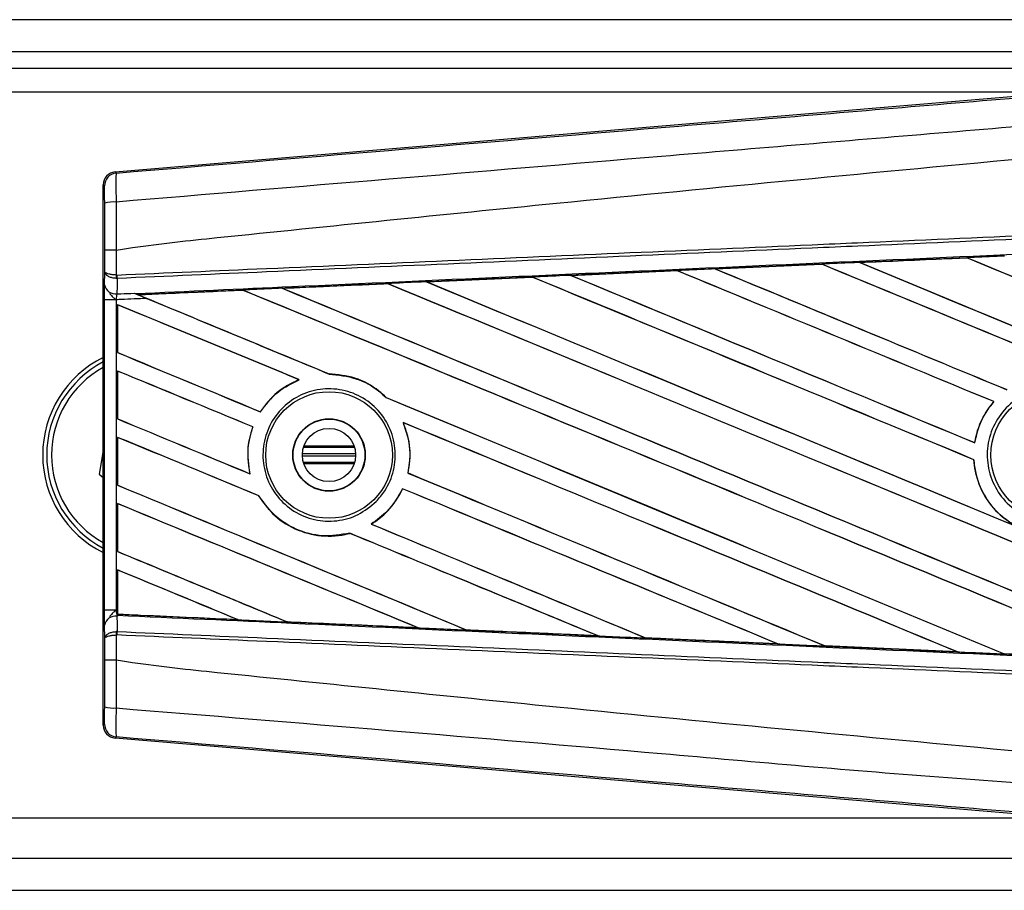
# Model space of a CAD drawing. Header units: millimetres. Extents: x -21 to 722, y 0 to 346.
# Tile 13 of 14: x 638 to 680, y 188 to 226. Entities that reach past the tile are written whole.
import ezdxf

# ---------------------------------------------------------------- set-up
doc = ezdxf.new("R2010")
doc.units = ezdxf.units.MM

msp = doc.modelspace()

# ---------------------------------------------------------------- linework, layer by layer
at = {"color": 7, "linetype": 'Continuous', "lineweight": 25}
for p, q in [((703.3824, 225.5275), (127.9853, 225.5275)), ((684.4874, 224.1533), (127.4022, 224.1533)), ((125.8101, 223.4662), (683.8003, 223.4662)), ((682.3234, 222.4356), (627.8023, 222.4356)), ((642.0506, 219.0398), (682.8062, 222.4763)), ((642.0506, 219.0398), (642.1043, 218.9905)), ((641.6009, 218.4428), (641.5472, 218.4921)), ((641.5472, 195.4599), (641.5472, 218.4921)), ((641.6088, 214.788), (641.6088, 215.7036)), ((642.1023, 215.7049), (642.1028, 215.7049)), ((642.1028, 215.7049), (642.1028, 214.6459)), ((673.773, 215.1795), (673.77, 215.1806)), ((678.3244, 215.3818), (673.773, 215.1795)), ((673.792, 215.1747), (673.773, 215.1795)), ((678.3229, 215.3826), (678.3244, 215.3818)), ((678.3244, 215.3818), (678.3301, 215.3763)), ((641.6039, 214.2277), (641.6088, 214.788)), ((661.4642, 214.6325), (665.9869, 214.8343)), ((665.9869, 214.8343), (665.9912, 214.8322)), ((665.9912, 214.8322), (665.9968, 214.8269)), ((667.6156, 214.9069), (672.1547, 215.1088)), ((667.6204, 214.9051), (667.6156, 214.9069)), ((672.1572, 215.1076), (667.6204, 214.9051)), ((667.6391, 214.9004), (667.6204, 214.9051)), ((672.1547, 215.1088), (672.1572, 215.1076)), ((672.1572, 215.1076), (672.1629, 215.1022)), ((642.1369, 214.4997), (642.1022, 214.5005)), ((642.1028, 214.6459), (642.1245, 214.6458)), ((655.3154, 214.3576), (659.8194, 214.559)), ((655.3445, 214.3488), (655.3268, 214.3533)), ((659.8194, 214.559), (659.8264, 214.5558)), ((659.8264, 214.5558), (659.8318, 214.5506)), ((661.4717, 214.6297), (661.4642, 214.6325)), ((661.4899, 214.6251), (661.4717, 214.6297)), ((647.5002, 213.9996), (643.0486, 213.7976)), ((647.5002, 213.9996), (647.5053, 213.9947)), ((649.2029, 214.0716), (649.1857, 214.0759)), ((653.6627, 214.2782), (653.668, 214.2732)), ((641.6016, 200.3599), (641.6016, 213.5922)), ((642.0954, 213.5922), (641.6016, 213.5922)), ((642.0954, 213.5922), (642.0954, 200.3599)), ((642.8696, 213.8703), (642.9141, 213.852)), ((643.0651, 213.7934), (643.0486, 213.7976)), ((642.161, 213.3807), (642.161, 211.3394)), ((642.164, 213.3762), (642.161, 213.3807)), ((642.164, 211.3414), (642.164, 213.3762)), ((642.161, 211.3394), (642.164, 211.3414)), ((642.161, 210.5546), (642.161, 208.5134)), ((642.164, 210.5501), (642.161, 210.5546)), ((642.164, 208.5154), (642.164, 210.5501)), ((649.8808, 210.1867), (649.8928, 210.185)), ((651.1708, 210.4255), (651.1641, 210.4315)), ((653.6011, 209.4202), (653.5921, 209.4206)), ((679.4753, 209.2503), (679.4833, 209.2502)), ((642.161, 208.5134), (642.164, 208.5154)), ((648.2402, 208.8158), (648.2361, 208.8207)), ((647.9164, 208.1727), (647.923, 208.1732)), ((654.3205, 208.3546), (654.3302, 208.3473)), ((642.161, 207.7286), (642.161, 205.6873)), ((642.164, 207.7241), (642.161, 207.7286)), ((642.164, 205.6893), (642.164, 207.7241)), ((641.5472, 207.1741), (641.3682, 206.1638)), ((652.25, 207.2994), (650.0769, 207.2994)), ((652.2344, 207.348), (650.0925, 207.348)), ((678.6679, 207.4977), (678.6626, 207.5031)), ((652.2961, 207.0246), (650.0308, 207.0246)), ((652.2961, 206.9274), (650.0308, 206.9274)), ((678.6281, 206.7748), (678.6341, 206.7756)), ((652.25, 206.6526), (650.0769, 206.6526)), ((652.2344, 206.604), (650.0925, 206.604)), ((641.3682, 206.1638), (641.5472, 206.0133)), ((647.8039, 206.1708), (647.7961, 206.1773)), ((654.5278, 206.2095), (654.5215, 206.2089)), ((642.161, 205.6873), (642.164, 205.6893)), ((654.2944, 205.5393), (654.2987, 205.5342)), ((648.169, 205.2422), (648.1757, 205.2427)), ((642.161, 204.9025), (642.161, 202.8612)), ((642.164, 204.898), (642.161, 204.9025)), ((642.164, 202.8632), (642.164, 204.898)), ((652.9665, 204.0314), (652.9565, 204.0323)), ((652.0461, 203.6427), (652.0505, 203.6377)), ((642.161, 202.8612), (642.164, 202.8632)), ((642.161, 202.0764), (642.161, 200.357)), ((642.164, 202.0719), (642.161, 202.0764)), ((642.164, 200.1996), (642.164, 202.0719)), ((642.0954, 200.3599), (641.6016, 200.3599)), ((642.0954, 200.3599), (642.161, 200.357)), ((642.1601, 200.1127), (642.1311, 200.1139)), ((642.1603, 200.1343), (642.1601, 200.1127)), ((642.161, 200.357), (642.161, 200.1839)), ((642.161, 200.1839), (642.1615, 200.1948)), ((642.164, 200.1996), (642.1615, 200.1948)), ((642.1615, 200.1948), (647.2741, 199.9627)), ((641.6088, 199.164), (641.6039, 199.7243)), ((647.2741, 199.9627), (647.2528, 199.9688)), ((649.3671, 199.8731), (649.3735, 199.8676)), ((642.1369, 199.4523), (642.1022, 199.4515)), ((642.1028, 199.3062), (642.1028, 198.2471)), ((642.1245, 199.3062), (642.1028, 199.3062)), ((654.9499, 199.6157), (654.9277, 199.622)), ((657.0075, 199.5284), (657.0142, 199.5227)), ((662.6182, 199.2709), (662.5953, 199.2774)), ((662.6182, 199.2709), (662.6268, 199.2676)), ((641.6088, 198.2484), (641.6088, 199.164)), ((664.6457, 199.1856), (664.6526, 199.1797)), ((664.6586, 199.177), (664.6526, 199.1797)), ((664.6526, 199.1797), (670.279, 198.9282)), ((670.279, 198.9282), (670.2556, 198.9349)), ((670.279, 198.9282), (670.2839, 198.9264)), ((672.2818, 198.8446), (672.2888, 198.8386)), ((672.292, 198.8371), (672.2888, 198.8386)), ((677.9352, 198.5866), (672.292, 198.8371)), ((677.9325, 198.5876), (677.9085, 198.5944)), ((677.9325, 198.5876), (677.9352, 198.5866)), ((679.9157, 198.5054), (679.9228, 198.4993)), ((679.9244, 198.4985), (679.9228, 198.4993)), ((685.58, 198.2486), (679.9244, 198.4985)), ((642.1028, 198.2471), (642.1023, 198.2472)), ((641.5472, 195.4599), (641.6009, 195.5093)), ((642.1043, 194.9616), (642.0506, 194.9122)), ((682.8062, 191.4758), (642.0506, 194.9122)), ((627.8023, 191.5165), (682.3234, 191.5165)), ((61.6719, 189.7987), (684.4874, 189.7987)), ((44.616, 188.4246), (703.3824, 188.4246))]:
    msp.add_line(p, q, dxfattribs=at)
at = {"color": 7, "linetype": 'Continuous', "lineweight": 25, "flags": 128}
for points in [[(642.1369, 214.4997), (642.134, 214.1689), (642.1311, 213.8381)], [(642.1311, 200.1139), (642.134, 199.7831), (642.1346, 199.7117), (642.1369, 199.4523)]]:
    msp.add_lwpolyline(points, dxfattribs=at)
at = {"color": 7, "linetype": 'Continuous', "lineweight": 25}
for centre, radius in [((682.0826, 206.976), 2.7323), ((651.1635, 206.976), 2.6972), ((651.1635, 206.976), 1.546), ((651.1635, 206.976), 1.528), ((651.1635, 206.976), 1.1337)]:
    msp.add_circle(centre, radius, dxfattribs=at)
for centre, radius, start, end in [((642.1506, 218.4427), 0.5497, 94.82433, 179.99539), ((641.9883, 216.4834), 1.2779, 85.09319, 107.31758), ((643.6235, 214.5677), 1.5228, 177.05597, 182.52778), ((643.6584, 214.7033), 1.535, 182.14324, 187.61854), ((642.0817, 214.3228), 0.4872, 191.25385, 275.81306), ((643.6054, 206.976), 4.6379, 116.34646, 180), ((643.6054, 206.976), 4.4661, 117.44308, 242.55692), ((643.6054, 206.976), 4.26, 118.89246, 241.10754), ((643.6054, 206.976), 4.6379, 180, 243.65354), ((642.0817, 199.6292), 0.4872, 84.18694, 168.74615), ((643.6235, 199.3844), 1.5228, 177.47222, 182.94403), ((643.6584, 199.2488), 1.535, 172.38146, 177.85676), ((641.9883, 197.4686), 1.2779, 252.68242, 274.90681), ((642.1506, 195.5093), 0.5497, 180.00461, 265.17567)]:
    msp.add_arc(centre, radius, start, end, dxfattribs=at)
for centre, major_axis, ratio, start_param, end_param in [((642.0969, 218.4921), (-0.4047, 0.372), 0.9999298, 5.5398822, 7.0264884), ((701.9472, 209.0701), (589.3834, -244.1492), 0.0080625, 4.6679028, 4.7087439), ((701.9472, 206.1242), (589.0429, 25.726), 0.0174384, 1.6101394, 1.6178511), ((701.9472, 209.0701), (589.0398, -244.0069), 0.0080625, 4.6679124, 4.70873), ((701.9472, 200.0343), (589.3834, -244.1492), 0.0080625, 1.5811211, 1.6142297), ((701.9472, 200.0343), (589.0398, -244.0069), 0.0080625, 1.5811349, 1.6142408), ((701.9472, 206.1242), (589.0429, 25.726), 0.0174384, 1.6311045, 1.6387719), ((701.9472, 194.3821), (589.3834, -244.1492), 0.0080625, 1.6122595, 1.6351872), ((701.9472, 194.3821), (589.0398, -244.0069), 0.0080625, 1.6122952, 1.635206), ((701.9472, 206.2441), (589.3834, -244.1492), 0.0080625, 4.657446, 4.6785423), ((701.9472, 206.1242), (589.0429, 25.726), 0.0174384, 1.6206202, 1.6283115), ((701.9472, 206.2441), (589.0398, -244.0069), 0.0080625, 4.657452, 4.6785144), ((701.9472, 197.2082), (589.3834, -244.1492), 0.0080625, 1.5741362, 1.6247061), ((701.9472, 197.2082), (589.0398, -244.0069), 0.0080625, 1.5741362, 1.6247216), ((701.9472, 200.5919), (589.3834, -244.1492), 0.0080625, 4.6365269, 4.6792527), ((701.9472, 206.1242), (589.0429, 25.726), 0.0174384, 1.6415937, 1.6492334), ((701.9472, 200.5919), (589.0398, -244.0069), 0.0080625, 4.6365302, 4.6791045), ((701.9472, 191.5561), (589.3834, -244.1492), 0.0080625, 1.6137014, 1.6456745), ((701.9472, 191.5561), (589.0398, -244.0069), 0.0080625, 1.6137346, 1.6456952), ((701.9472, 203.418), (589.3834, -244.1492), 0.0080625, 4.6469879, 4.676221), ((701.9472, 203.418), (589.0398, -244.0069), 0.0080625, 4.6469916, 4.676189), ((701.9472, 206.1242), (589.0429, 25.726), 0.0174384, 1.6625911, 1.6701642), ((701.9472, 185.9039), (589.3834, -244.1492), 0.0080625, 1.6019097, 1.6666749), ((701.9472, 185.9039), (589.0398, -244.0069), 0.0080625, 1.6019696, 1.6666926), ((701.9472, 197.7659), (589.3834, -244.1492), 0.0080625, 4.6260612, 4.6913082), ((701.9472, 206.1242), (589.0429, 25.726), 0.0174384, 1.6520889, 1.6596971), ((701.9472, 197.7659), (589.0398, -244.0069), 0.0080625, 4.6260664, 4.6912803), ((701.9472, 188.73), (589.3834, -244.1492), 0.0080625, 1.5889473, 1.6561698), ((701.9472, 188.73), (589.0398, -244.0069), 0.0080625, 1.5889989, 1.6561903), ((701.9472, 194.9398), (589.3834, -244.1492), 0.0080625, 4.6155889, 4.6162365), ((701.9472, 194.9398), (589.0398, -244.0069), 0.0080625, 4.6155994, 4.6294087), ((701.9472, 194.9398), (589.3834, -244.1492), 0.0080625, 4.6162365, 4.6294706), ((701.9472, 183.0779), (589.3834, -244.1492), 0.0080625, 1.662571, 1.675749), ((701.9472, 183.0779), (589.0398, -244.0069), 0.0080625, 1.6626432, 1.6758033), ((701.9472, 192.1137), (589.3834, -244.1492), 0.0080625, 4.614116, 4.6244786), ((701.9472, 192.1137), (589.0398, -244.0069), 0.0080625, 4.6140616, 4.6244184), ((701.9472, 180.2518), (589.3834, -244.1492), 0.0080625, 1.6659268, 1.675749), ((701.9472, 180.2518), (589.0398, -244.0069), 0.0080625, 1.6659917, 1.6758033), ((701.9472, 194.9398), (589.3834, -244.1492), 0.0080625, 4.6335933, 4.6783545), ((701.9472, 194.9398), (589.0398, -244.0069), 0.0080625, 4.6335606, 4.6783179), ((701.9472, 189.2877), (589.3834, -244.1492), 0.0080625, 4.614116, 4.6237352), ((701.9472, 189.2877), (589.0398, -244.0069), 0.0080625, 4.6140616, 4.6236682), ((701.9472, 183.0779), (589.3834, -244.1492), 0.0080625, 1.6148882, 1.6550317), ((701.9472, 183.0779), (589.0398, -244.0069), 0.0080625, 1.6149572, 1.6550624), ((701.9472, 177.4257), (589.3834, -244.1492), 0.0080625, 1.6654961, 1.675749), ((701.9472, 177.4257), (589.0398, -244.0069), 0.0080625, 1.665561, 1.6758033), ((701.9472, 192.1137), (589.3834, -244.1492), 0.0080625, 4.6351756, 4.6653921), ((701.9472, 192.1137), (589.0398, -244.0069), 0.0080625, 4.6351392, 4.6653454), ((701.9472, 186.4616), (589.3834, -244.1492), 0.0080625, 4.614116, 4.6394359), ((701.9472, 186.4616), (589.0398, -244.0069), 0.0080625, 4.6140616, 4.6393619), ((701.9472, 180.2518), (589.3834, -244.1492), 0.0080625, 1.6278844, 1.655076), ((701.9472, 180.2518), (589.0398, -244.0069), 0.0080625, 1.627964, 1.6551159), ((701.9472, 174.5997), (589.3834, -244.1492), 0.0080625, 1.6539356, 1.675749), ((701.9472, 174.5997), (589.0398, -244.0069), 0.0080625, 1.6540446, 1.6758033), ((701.9472, 189.2877), (589.3834, -244.1492), 0.0080625, 4.6325112, 4.6524197), ((701.9472, 189.2877), (589.0398, -244.0069), 0.0080625, 4.6324797, 4.6523609), ((701.9472, 177.4257), (589.3834, -244.1492), 0.0080625, 1.6408998, 1.6589038), ((701.9472, 177.4257), (589.0398, -244.0069), 0.0080625, 1.6409924, 1.6589459), ((701.9472, 183.6355), (589.3834, -244.1492), 0.0080625, 4.614116, 4.6264399), ((701.9472, 183.6355), (589.0398, -244.0069), 0.0080625, 4.6140616, 4.6263463), ((701.9472, 171.7736), (589.3834, -244.1492), 0.0080625, 1.6669927, 1.675749), ((701.9472, 171.7736), (589.0398, -244.0069), 0.0080625, 1.6671231, 1.6758033), ((701.9472, 207.8279), (589.0429, -25.726), 0.0174384, 4.6114834, 4.6201637), ((701.9472, 207.8279), (589.0429, -25.726), 0.0174384, 4.6237681, 4.6332421), ((701.9472, 207.8279), (589.0429, -25.726), 0.0174384, 4.6367837, 4.6462943), ((701.9472, 207.8279), (589.0429, -25.726), 0.0174384, 4.6497827, 4.6593227), ((701.9472, 207.8279), (589.0429, -25.726), 0.0174384, 4.6627672, 4.6723296), ((701.9472, 207.8279), (589.0429, -25.726), 0.0174384, 4.6757396, 4.6853172), ((642.0969, 195.46), (-0.4047, -0.372), 0.9999298, 5.5398822, 7.0264884)]:
    msp.add_ellipse(centre, major_axis=major_axis, ratio=ratio, start_param=start_param, end_param=end_param, dxfattribs=at)
for points, knots in [([(642.1043, 218.9905), (649.833, 219.636), (661.6066, 220.6193), (677.4714, 221.95), (689.6503, 222.9735), (697.7737, 223.658), (701.8346, 224.0002)], [0, 0, 0, 0, 0.3890527, 0.5926729, 0.7963808, 1, 1, 1, 1]), ([(701.9372, 222.7755), (701.9372, 222.7755), (697.867, 222.4345), (689.7259, 221.7456), (677.519, 220.721), (661.627, 219.3876), (649.8347, 218.4028), (642.0976, 217.7566)], [0, 0, 0, 0, 0.0000007, 0.2037107, 0.4074721, 0.6112331, 1, 1, 1, 1]), ([(642.1028, 215.7049), (642.3336, 215.742), (643.758, 215.9706), (650.0078, 216.6069), (662.8489, 217.9328), (681.3755, 219.6777), (695.0872, 220.9459), (701.9472, 221.5804)], [0, 0, 0, 0, 0.0117013, 0.0722088, 0.3141935, 0.6568871, 1, 1, 1, 1]), ([(642.1043, 218.9905), (642.0995, 218.9736), (642.0898, 218.9398), (642.0834, 218.699), (642.0842, 218.3486), (642.0905, 218.0099), (642.0962, 217.8078), (642.0976, 217.7566)], [0, 0, 0, 0, 0.2310896, 0.4626691, 0.6930315, 0.9222733, 1, 1, 1, 1]), ([(641.6079, 217.7034), (641.6079, 217.7341), (641.6078, 217.8556), (641.607, 218.0591), (641.6054, 218.2694), (641.6033, 218.4133), (641.6017, 218.433), (641.6009, 218.4428)], [0, 0, 0, 0, 0.077747, 0.3068364, 0.5369565, 0.7685092, 1, 1, 1, 1]), ([(641.6088, 215.7036), (641.6088, 215.8795), (641.6088, 216.5472), (641.6083, 217.213), (641.6079, 217.7034)], [0, 0, 0, 0, 0.2634259, 1, 1, 1, 1]), ([(642.0976, 217.7566), (642.0989, 217.2538), (642.1005, 216.5707), (642.1019, 215.8856), (642.1023, 215.7049)], [0, 0, 0, 0, 0.7361158, 1, 1, 1, 1]), ([(642.1245, 214.6458), (644.2471, 214.7384), (648.9451, 214.9433), (656.2304, 215.261), (663.9786, 215.5988), (669.7959, 215.8525), (675.6136, 216.1062), (681.4312, 216.3599), (690.8539, 216.7707), (697.6926, 217.0689), (701.9435, 217.2543)], [0, 0, 0, 0, 0.1067875, 0.2363437, 0.3660006, 0.49568, 0.5280684, 0.6576246, 0.7871807, 1, 1, 1, 1]), ([(701.9498, 217.1085), (697.6994, 216.9231), (690.8614, 216.6249), (681.4396, 216.214), (675.6227, 215.9603), (669.8056, 215.7065), (663.9888, 215.4528), (656.2414, 215.1149), (648.9568, 214.7972), (644.2594, 214.5923), (642.1369, 214.4997)], [0, 0, 0, 0, 0.2128192, 0.3423754, 0.4719315, 0.5043199, 0.6339993, 0.7636563, 0.8932125, 1, 1, 1, 1]), ([(642.9141, 213.852), (645.1377, 213.953), (650.3876, 214.1912), (657.1615, 214.4967), (664.7454, 214.8372), (672.3357, 215.1764), (681.4514, 215.5812), (690.5722, 215.9838), (697.4151, 216.284), (701.2168, 216.45), (701.9771, 216.4832)], [0, 0, 0, 0, 0.1133009, 0.26751, 0.3446127, 0.4988218, 0.6530308, 0.8072398, 0.9614489, 1, 1, 1, 1]), ([(642.1023, 215.7049), (642.0414, 215.7048), (641.9197, 215.7048), (641.7656, 215.7045), (641.6553, 215.7042), (641.613, 215.7038), (641.6096, 215.7036), (641.6088, 215.7036)], [0, 0, 0, 0, 0.2310628, 0.4621255, 0.6931886, 0.9283933, 1, 1, 1, 1]), ([(673.77, 215.1806), (673.6672, 215.1761), (673.1288, 215.1521), (672.5904, 215.1282), (672.1547, 215.1088)], [0, 0, 0, 0, 0.1907829, 1, 1, 1, 1]), ([(673.77, 215.1806), (675.011, 215.2357), (676.5286, 215.3031), (678.0464, 215.3703), (678.3229, 215.3826)], [0, 0, 0, 0, 0.81785239, 1, 1, 1, 1]), ([(679.9275, 215.4536), (679.8248, 215.4491), (679.2899, 215.4254), (678.755, 215.4017), (678.3229, 215.3826)], [0, 0, 0, 0, 0.1920833, 1, 1, 1, 1]), ([(642.1028, 214.6459), (642.0447, 214.649), (641.9294, 214.6552), (641.7816, 214.6817), (641.6694, 214.7183), (641.6182, 214.7556), (641.6092, 214.7796), (641.6088, 214.7876), (641.6088, 214.788)], [0, 0, 0, 0, 0.2164201, 0.4299321, 0.6491465, 0.8823001, 0.9946844, 1, 1, 1, 1]), ([(642.1022, 214.5005), (642.0442, 214.5068), (641.9289, 214.5193), (641.7812, 214.5729), (641.6691, 214.647), (641.6181, 214.7225), (641.6092, 214.771), (641.6088, 214.7873), (641.6088, 214.788)], [0, 0, 0, 0, 0.2164201, 0.4299321, 0.6491465, 0.8823001, 0.9946844, 1, 1, 1, 1]), ([(665.9912, 214.8322), (665.0745, 214.7912), (663.5677, 214.7237), (662.0615, 214.6562), (661.4717, 214.6297)], [0, 0, 0, 0, 0.6083995, 1, 1, 1, 1]), ([(667.6156, 214.9069), (667.5129, 214.9023), (666.9815, 214.8786), (666.4386, 214.8544), (665.9984, 214.8348), (665.9869, 214.8343)], [0, 0, 0, 0, 0.1891642, 0.9787735, 1, 1, 1, 1]), ([(655.3154, 214.3576), (655.2128, 214.353), (654.6582, 214.3282), (654.1038, 214.3034), (653.6519, 214.2831)], [0, 0, 0, 0, 0.18503, 1, 1, 1, 1]), ([(655.3268, 214.3533), (655.3252, 214.3538), (655.3231, 214.3546), (655.317, 214.357), (655.3154, 214.3576)], [0, 0, 0, 0, 0.748666, 1, 1, 1, 1]), ([(659.8264, 214.5558), (659.4483, 214.5388), (657.948, 214.4714), (656.4484, 214.4038), (655.3268, 214.3533)], [0, 0, 0, 0, 0.25203707, 1, 1, 1, 1]), ([(661.4642, 214.6325), (661.3615, 214.6279), (660.8132, 214.6034), (660.265, 214.5789), (659.8194, 214.559)], [0, 0, 0, 0, 0.1872412, 1, 1, 1, 1]), ([(641.6016, 213.5922), (641.6017, 213.7095), (641.6019, 213.9272), (641.6031, 214.1304), (641.6038, 214.2149), (641.6039, 214.2277)], [0, 0, 0, 0, 0.4977123, 0.9237782, 1, 1, 1, 1]), ([(643.0247, 213.8069), (643.5566, 213.8308), (645.0426, 213.8974), (646.5294, 213.964), (647.4839, 214.0068)], [0, 0, 0, 0, 0.35797552, 1, 1, 1, 1]), ([(649.1691, 214.0824), (649.0665, 214.0778), (648.5538, 214.0548), (647.992, 214.0296), (647.5329, 214.009), (647.4839, 214.0068)], [0, 0, 0, 0, 0.1825482, 0.9127414, 1, 1, 1, 1]), ([(647.4839, 214.0068), (647.489, 214.0046), (647.4979, 214.0008), (647.4995, 213.9999), (647.5002, 213.9996)], [0, 0, 0, 0, 0.5769873, 1, 1, 1, 1]), ([(649.1691, 214.0824), (649.8402, 214.1124), (651.334, 214.1794), (652.8287, 214.2463), (653.6519, 214.2831)], [0, 0, 0, 0, 0.4492129, 1, 1, 1, 1]), ([(649.1857, 214.0759), (649.1841, 214.0765), (649.1813, 214.0775), (649.1725, 214.081), (649.1691, 214.0824)], [0, 0, 0, 0, 0.615701, 1, 1, 1, 1]), ([(653.6627, 214.2782), (652.3089, 214.2171), (650.8163, 214.1497), (649.3244, 214.0822), (649.1857, 214.0759)], [0, 0, 0, 0, 0.90702251, 1, 1, 1, 1]), ([(653.6519, 214.2831), (653.6559, 214.2814), (653.6617, 214.2789), (653.6625, 214.2784), (653.6627, 214.2782)], [0, 0, 0, 0, 0.6973497, 1, 1, 1, 1]), ([(641.8127, 213.8602), (641.8654, 213.8025), (641.9524, 213.7072), (642.0537, 213.6254), (642.0944, 213.593), (642.0954, 213.5922)], [0, 0, 0, 0, 0.59981853, 0.99005835, 1, 1, 1, 1]), ([(642.1311, 213.8381), (642.1299, 213.8331), (642.1219, 213.8005), (642.1087, 213.7284), (642.0992, 213.6447), (642.0959, 213.5994), (642.0954, 213.5922)], [0, 0, 0, 0, 0.0771068, 0.5053181, 0.9215233, 1, 1, 1, 1]), ([(643.4044, 213.6492), (643.0437, 213.6335), (642.6074, 213.6145), (642.1711, 213.5955), (642.0954, 213.5922)], [0, 0, 0, 0, 0.8265638, 1, 1, 1, 1]), ([(642.1311, 213.8381), (642.1879, 213.8406), (642.4341, 213.8513), (642.6803, 213.8621), (642.8696, 213.8703)], [0, 0, 0, 0, 0.231001, 1, 1, 1, 1]), ([(642.8696, 213.8703), (642.9867, 213.8221), (643.1639, 213.7491), (643.3435, 213.6745), (643.4044, 213.6492)], [0, 0, 0, 0, 0.66087316, 1, 1, 1, 1]), ([(643.0247, 213.8069), (643.0059, 213.8145), (642.9728, 213.8279), (642.9318, 213.8448), (642.9141, 213.852)], [0, 0, 0, 0, 0.5670555, 1, 1, 1, 1]), ([(643.0486, 213.7976), (643.0467, 213.7982), (643.0432, 213.7995), (643.0307, 213.8045), (643.0247, 213.8069)], [0, 0, 0, 0, 0.5174533, 1, 1, 1, 1]), ([(649.8808, 210.1867), (649.5561, 210.0265), (648.9, 209.7026), (648.459, 209.1167), (648.2361, 208.8207)], [0, 0, 0, 0, 0.4947316, 1, 1, 1, 1]), ([(648.2402, 208.8158), (648.4761, 209.1266), (648.9216, 209.7136), (649.5821, 210.0342), (649.8928, 210.185)], [0, 0, 0, 0, 0.5295417, 1, 1, 1, 1]), ([(653.6011, 209.4202), (653.4971, 209.5162), (653.1095, 209.8743), (652.2947, 210.3218), (651.5361, 210.3954), (651.1641, 210.4315)], [0, 0, 0, 0, 0.1573825, 0.5868292, 1, 1, 1, 1]), ([(651.1708, 210.4255), (651.5566, 210.386), (652.3307, 210.3068), (653.1325, 209.8483), (653.5041, 209.5025), (653.5921, 209.4206)], [0, 0, 0, 0, 0.431457, 0.865462, 1, 1, 1, 1]), ([(653.1749, 204.9974), (652.9297, 204.7932), (652.4392, 204.3849), (651.4996, 204.1257), (650.5381, 204.1725), (649.6423, 204.5416), (648.9208, 205.186), (648.4546, 206.0326), (648.2956, 206.9833), (648.4592, 207.931), (648.9257, 208.7709), (649.6436, 209.4105), (650.5344, 209.7779), (651.499, 209.8296), (652.4276, 209.5579), (653.2134, 208.9929), (653.7662, 208.2002), (654.0253, 207.2701), (653.9596, 206.3124), (653.6387, 205.5303), (653.3034, 205.145), (653.1749, 204.9974)], [0, 0, 0, 0, 0.053804, 0.1076031, 0.1615183, 0.2155014, 0.269422, 0.323168, 0.3767051, 0.4301008, 0.4834934, 0.5370217, 0.5907565, 0.6446694, 0.6986525, 0.7525749, 0.8063418, 0.8599294, 0.9133852, 0.9668046, 1, 1, 1, 1]), ([(684.1145, 204.9251), (683.8614, 204.7194), (683.3551, 204.3081), (682.3912, 204.054), (681.4089, 204.1128), (680.4983, 204.4991), (679.7677, 205.1638), (679.2984, 206.0331), (679.1434, 207.0084), (679.3197, 207.9796), (679.8074, 208.8376), (680.5515, 209.4862), (681.4686, 209.8521), (682.4556, 209.8938), (683.4008, 209.6062), (684.1975, 209.0217), (684.7554, 208.2069), (685.0128, 207.2524), (684.937, 206.2708), (684.5995, 205.4693), (684.2493, 205.0763), (684.1145, 204.9251)], [0, 0, 0, 0, 0.0537008, 0.107401, 0.161118, 0.214849, 0.268575, 0.3222758, 0.3759418, 0.429583, 0.4832243, 0.5368906, 0.5905915, 0.6443177, 0.6980486, 0.7517655, 0.8054595, 0.8591318, 0.9127903, 0.9664454, 1, 1, 1, 1]), ([(679.4753, 209.2503), (679.3581, 209.1017), (679.0009, 208.6489), (678.7545, 208.0272), (678.6752, 207.5746), (678.6626, 207.5031)], [0, 0, 0, 0, 0.2914904, 0.8881008, 1, 1, 1, 1]), ([(678.6679, 207.4977), (678.7594, 207.8756), (678.915, 208.5176), (679.3176, 209.0367), (679.4833, 209.2502)], [0, 0, 0, 0, 0.5886716, 1, 1, 1, 1]), ([(647.9164, 208.1727), (647.8645, 208.0095), (647.6956, 207.4786), (647.6724, 206.7843), (647.7728, 206.2919), (647.7961, 206.1773)], [0, 0, 0, 0, 0.2539841, 0.8264322, 1, 1, 1, 1]), ([(647.8039, 206.1708), (647.7462, 206.5515), (647.6434, 207.2302), (647.8377, 207.8855), (647.923, 208.1732)], [0, 0, 0, 0, 0.5610233, 1, 1, 1, 1]), ([(654.3205, 208.3546), (654.4436, 207.9901), (654.6803, 207.2897), (654.573, 206.5592), (654.5215, 206.2089)], [0, 0, 0, 0, 0.520389, 1, 1, 1, 1]), ([(654.5278, 206.2095), (654.554, 206.3493), (654.651, 206.8682), (654.6022, 207.6149), (654.399, 208.162), (654.3302, 208.3473)], [0, 0, 0, 0, 0.19606917, 0.72772298, 1, 1, 1, 1]), ([(678.6281, 206.7748), (678.6337, 206.7024), (678.6695, 206.2444), (678.9234, 205.42), (679.5549, 204.5185), (680.1283, 204.1337), (680.3787, 203.9656)], [0, 0, 0, 0, 0.0633447, 0.4007335, 0.7381907, 1, 1, 1, 1]), ([(680.4535, 203.9313), (680.2519, 204.0554), (679.7201, 204.3827), (679.0622, 205.1784), (678.706, 206.0658), (678.6505, 206.6133), (678.6341, 206.7756)], [0, 0, 0, 0, 0.2012869, 0.5312186, 0.8609815, 1, 1, 1, 1]), ([(654.2944, 205.5393), (654.1029, 205.2013), (653.7625, 204.601), (653.2016, 204.2053), (652.9565, 204.0323)], [0, 0, 0, 0, 0.5628369, 1, 1, 1, 1]), ([(652.9665, 204.0314), (652.9989, 204.0518), (653.2386, 204.2025), (653.7571, 204.6328), (654.1303, 205.1696), (654.2955, 205.5272), (654.2987, 205.5342)], [0, 0, 0, 0, 0.0566586, 0.4186058, 0.988574, 1, 1, 1, 1]), ([(648.169, 205.2422), (648.3521, 204.9787), (648.7569, 204.3959), (649.6926, 203.7778), (650.8289, 203.469), (651.6392, 203.5301), (652.0326, 203.633), (652.0505, 203.6377)], [0, 0, 0, 0, 0.2124905, 0.4699569, 0.7284596, 0.9876644, 1, 1, 1, 1]), ([(652.0461, 203.6427), (651.6612, 203.5796), (650.89, 203.4531), (649.7416, 203.7658), (648.7845, 204.3737), (648.3678, 204.9684), (648.1757, 205.2427)], [0, 0, 0, 0, 0.2586156, 0.5182547, 0.7778659, 1, 1, 1, 1]), ([(641.6039, 199.7243), (641.6033, 199.8163), (641.6021, 199.9878), (641.6016, 200.2252), (641.6016, 200.3428), (641.6016, 200.3599)], [0, 0, 0, 0, 0.4975078, 0.9271867, 1, 1, 1, 1]), ([(642.0954, 200.3599), (642.0944, 200.3591), (642.0537, 200.3267), (641.9524, 200.2448), (641.8654, 200.1496), (641.8127, 200.0919)], [0, 0, 0, 0, 0.0099417, 0.4001815, 1, 1, 1, 1]), ([(642.0954, 200.3599), (642.0959, 200.3533), (642.0992, 200.3076), (642.1093, 200.2153), (642.1234, 200.1495), (642.1311, 200.1139)], [0, 0, 0, 0, 0.0718682, 0.4987863, 1, 1, 1, 1]), ([(642.161, 200.357), (642.1609, 200.3119), (642.1608, 200.2281), (642.1604, 200.15), (642.1601, 200.1175), (642.1601, 200.1127)], [0, 0, 0, 0, 0.4979723, 0.9247743, 1, 1, 1, 1]), ([(642.1603, 200.1343), (642.1604, 200.1488), (642.1606, 200.1694), (642.1609, 200.1806), (642.161, 200.1839)], [0, 0, 0, 0, 0.7081808, 1, 1, 1, 1]), ([(701.9771, 197.4688), (701.2168, 197.502), (697.4151, 197.6681), (690.5722, 197.9683), (681.4514, 198.3708), (672.3357, 198.7757), (664.7455, 199.1149), (657.1616, 199.4554), (650.1358, 199.7721), (644.635, 200.0219), (642.1603, 200.1343)], [0, 0, 0, 0, 0.0380636, 0.1903223, 0.342581, 0.4948397, 0.6470984, 0.723226, 0.8754847, 1, 1, 1, 1]), ([(647.2974, 199.9536), (646.6493, 199.9826), (645.2622, 200.0448), (643.5502, 200.1216), (642.4864, 200.1693), (642.161, 200.1839)], [0, 0, 0, 0, 0.37841711, 0.80985914, 1, 1, 1, 1]), ([(647.2741, 199.9627), (647.2764, 199.9619), (647.2805, 199.9604), (647.2922, 199.9557), (647.2974, 199.9536)], [0, 0, 0, 0, 0.5548092, 1, 1, 1, 1]), ([(647.2974, 199.9536), (647.3999, 199.949), (647.9126, 199.926), (648.6106, 199.8947), (649.2062, 199.868), (649.3914, 199.8597)], [0, 0, 0, 0, 0.14692111, 0.73460584, 1, 1, 1, 1]), ([(649.3914, 199.8597), (649.386, 199.862), (649.3765, 199.8661), (649.3744, 199.8672), (649.3735, 199.8676)], [0, 0, 0, 0, 0.5692261, 1, 1, 1, 1]), ([(649.3735, 199.8676), (649.4497, 199.8642), (651.3077, 199.7801), (653.1669, 199.6962), (654.9499, 199.6157)], [0, 0, 0, 0, 0.040966, 1, 1, 1, 1]), ([(654.9644, 199.6102), (654.3956, 199.6356), (653.2108, 199.6886), (651.3831, 199.7705), (650.0944, 199.8282), (649.4215, 199.8584), (649.3914, 199.8597)], [0, 0, 0, 0, 0.3060679, 0.6376123, 0.9838287, 1, 1, 1, 1]), ([(641.6088, 199.164), (641.6088, 199.1648), (641.6092, 199.181), (641.6181, 199.2295), (641.6691, 199.305), (641.7812, 199.3791), (641.9289, 199.4327), (642.0442, 199.4452), (642.1022, 199.4515)], [0, 0, 0, 0, 0.0053156, 0.1176999, 0.3508535, 0.5700679, 0.7835799, 1, 1, 1, 1]), ([(641.6088, 199.164), (641.6088, 199.1644), (641.6092, 199.1724), (641.6182, 199.1964), (641.6694, 199.2337), (641.7816, 199.2704), (641.9294, 199.2969), (642.0447, 199.3031), (642.1028, 199.3062)], [0, 0, 0, 0, 0.0053156, 0.1176999, 0.3508535, 0.5700679, 0.7835799, 1, 1, 1, 1]), ([(701.9435, 196.6977), (697.6926, 196.8831), (690.8539, 197.1813), (681.4312, 197.5922), (675.6136, 197.8459), (669.7959, 198.0996), (663.9786, 198.3532), (656.2304, 198.6911), (648.9451, 199.0088), (644.2471, 199.2136), (642.1245, 199.3062)], [0, 0, 0, 0, 0.2128192, 0.3423754, 0.4719316, 0.50432, 0.6339994, 0.7636564, 0.8932125, 1, 1, 1, 1]), ([(642.1369, 199.4523), (644.2594, 199.3597), (648.9568, 199.1548), (656.2414, 198.8371), (663.9888, 198.4992), (669.8056, 198.2455), (675.6227, 197.9918), (681.4397, 197.7381), (690.8614, 197.3271), (697.6994, 197.0289), (701.9498, 196.8435)], [0, 0, 0, 0, 0.1067875, 0.2363437, 0.3660007, 0.4956801, 0.5280685, 0.6576247, 0.7871808, 1, 1, 1, 1]), ([(654.9499, 199.6157), (654.9518, 199.6151), (654.9545, 199.6141), (654.9619, 199.6111), (654.9644, 199.6102)], [0, 0, 0, 0, 0.6753525, 1, 1, 1, 1]), ([(654.9644, 199.6102), (655.067, 199.6056), (655.58, 199.5826), (656.2668, 199.5519), (656.8511, 199.5257), (657.0248, 199.518)], [0, 0, 0, 0, 0.1494253, 0.747127, 1, 1, 1, 1]), ([(657.0248, 199.518), (657.0209, 199.5197), (657.0154, 199.5221), (657.0144, 199.5226), (657.0142, 199.5227)], [0, 0, 0, 0, 0.6976298, 1, 1, 1, 1]), ([(657.0142, 199.5227), (657.5734, 199.4976), (659.4409, 199.4135), (661.3093, 199.3297), (662.6182, 199.2709)], [0, 0, 0, 0, 0.2994906, 1, 1, 1, 1]), ([(662.6268, 199.2676), (662.2338, 199.2852), (661.337, 199.3252), (659.9165, 199.3887), (658.4421, 199.4546), (657.4716, 199.498), (657.0248, 199.518)], [0, 0, 0, 0, 0.2103832, 0.4801439, 0.7606264, 1, 1, 1, 1]), ([(662.6268, 199.2676), (662.7295, 199.2631), (663.2429, 199.2401), (663.9201, 199.2099), (664.4947, 199.1843), (664.6586, 199.177)], [0, 0, 0, 0, 0.1516201, 0.7581009, 1, 1, 1, 1]), ([(670.2839, 198.9264), (669.173, 198.9758), (667.6287, 199.0446), (665.7538, 199.1281), (664.9896, 199.1622), (664.6586, 199.177)], [0, 0, 0, 0, 0.5923667, 0.823393, 1, 1, 1, 1]), ([(670.2839, 198.9264), (670.3867, 198.9218), (670.9002, 198.899), (671.5696, 198.8692), (672.1362, 198.844), (672.292, 198.8371)], [0, 0, 0, 0, 0.1534731, 0.767366, 1, 1, 1, 1]), ([(672.2888, 198.8386), (672.3082, 198.8377), (674.1889, 198.7539), (676.0704, 198.6703), (677.9325, 198.5876)], [0, 0, 0, 0, 0.0102907, 1, 1, 1, 1]), ([(677.9352, 198.5866), (678.0379, 198.5821), (678.5516, 198.5593), (679.2147, 198.53), (679.7751, 198.5051), (679.9244, 198.4985)], [0, 0, 0, 0, 0.1549567, 0.7747838, 1, 1, 1, 1]), ([(679.9228, 198.4993), (680.4352, 198.4766), (682.3201, 198.3931), (684.2056, 198.3098), (685.5785, 198.2491)], [0, 0, 0, 0, 0.2718129, 1, 1, 1, 1]), ([(641.6079, 196.2487), (641.6083, 196.7391), (641.6088, 197.4049), (641.6088, 198.0726), (641.6088, 198.2484)], [0, 0, 0, 0, 0.7365741, 1, 1, 1, 1]), ([(641.6088, 198.2484), (641.6096, 198.2484), (641.613, 198.2482), (641.6553, 198.2479), (641.7656, 198.2475), (641.9197, 198.2473), (642.0414, 198.2472), (642.1023, 198.2472)], [0, 0, 0, 0, 0.0716067, 0.3068114, 0.5378745, 0.7689372, 1, 1, 1, 1]), ([(642.1023, 198.2472), (642.1019, 198.0664), (642.1005, 197.3814), (642.0989, 196.6983), (642.0976, 196.1954)], [0, 0, 0, 0, 0.26388418, 1, 1, 1, 1]), ([(642.1028, 198.2471), (642.3336, 198.2101), (643.758, 197.9814), (650.0078, 197.3452), (662.8489, 196.0193), (681.3755, 194.2743), (695.0872, 193.0061), (701.9472, 192.3716)], [0, 0, 0, 0, 0.0117013, 0.0722088, 0.3141935, 0.6568871, 1, 1, 1, 1]), ([(641.6009, 195.5093), (641.6011, 195.5107), (641.6022, 195.5163), (641.6041, 195.582), (641.606, 195.7461), (641.6075, 195.9764), (641.6078, 196.1579), (641.6079, 196.2487)], [0, 0, 0, 0, 0.0821077, 0.3116546, 0.5407071, 0.7703697, 1, 1, 1, 1]), ([(642.0976, 196.1954), (642.0937, 196.0444), (642.0859, 195.7423), (642.0828, 195.3589), (642.0869, 195.0848), (642.0956, 194.9741), (642.1025, 194.9642), (642.1043, 194.9616)], [0, 0, 0, 0, 0.2296881, 0.4595969, 0.6887793, 0.9180889, 1, 1, 1, 1]), ([(642.0976, 196.1954), (649.835, 195.5631), (661.6276, 194.5993), (677.518, 193.165), (689.7299, 192.4595), (697.8584, 190.9713), (701.9372, 191.1765), (701.9372, 191.1765)], [0, 0, 0, 0, 0.3887669, 0.5925279, 0.7962893, 0.9999993, 1, 1, 1, 1]), ([(701.8347, 189.9519), (697.7738, 190.2941), (689.652, 190.9784), (677.4731, 192.0019), (661.6083, 193.3326), (649.833, 194.3161), (642.1043, 194.9616)], [0, 0, 0, 0, 0.2036202, 0.4072406, 0.6109477, 1, 1, 1, 1])]:
    msp.add_open_spline(points, degree=3, knots=knots, dxfattribs=at)

doc.saveas('drawing.dxf')
